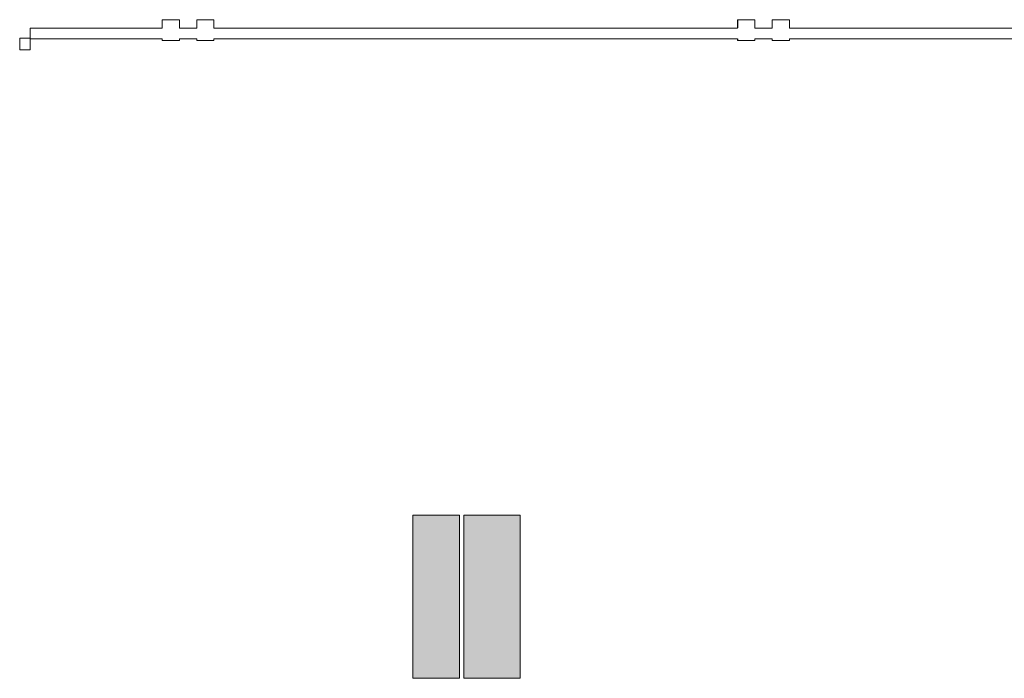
# Model space of a CAD drawing. Header units: millimetres. Extents: x -409 to 257590, y -7786 to 67330.
# Tile 142 of 210: x 31080 to 60675, y 31002 to 50789. Entities that reach past the tile are written whole.
import ezdxf

# ---------------------------------------------------------------- set-up
doc = ezdxf.new("R2010")
doc.units = ezdxf.units.MM
doc.header["$MEASUREMENT"] = 0
doc.linetypes.add('Wipeout_Contour', pattern=[1000, 0, -1000])
for name, color, linetype in [('New_21 Buitenwanden', 7, 'Continuous'), ('New_21 Buitenwanden Afdek-arcering', 7, 'Continuous'), ('New_21 Buitenwanden Ramen', 7, 'Continuous'), ('New_57 Luchtbehandeling', 7, 'Continuous'), ('New_57 Luchtbehandeling Afdek-arcering', 7, 'Continuous')]:
    doc.layers.add(name, color=color, linetype=linetype)

# ---------------------------------------------------------------- blocks, each defined once
blk = doc.blocks.new('#noodoverstort-spuwer 260 alu_2')
at = {"color": 254, "linetype": 'Wipeout_Contour', "lineweight": 0, "ltscale": 1045.722328}
blk.add_wipeout([(-260, -50), (-258, -50), (-258, 0), (-260, 0)], dxfattribs=at).dxf.layer = 'New_21 Buitenwanden Afdek-arcering'
at = {"color": 254, "linetype": 'Wipeout_Contour', "lineweight": 0, "ltscale": 1045.759924}
blk.add_wipeout([(258, -50), (260, -50), (260, 0), (258, 0)], dxfattribs=at).dxf.layer = 'New_21 Buitenwanden Afdek-arcering'
at = {"color": 254, "linetype": 'Wipeout_Contour', "lineweight": 0, "ltscale": 2247.358291}
blk.add_wipeout([(-260, -620), (-258, -620), (-258, -370), (-260, -370)], dxfattribs=at).dxf.layer = 'New_21 Buitenwanden Afdek-arcering'
at = {"color": 254, "linetype": 'Wipeout_Contour', "lineweight": 0, "ltscale": 1041.951893}
blk.add_wipeout([(258, -50), (258, 0), (-258, 0), (-258, -50)], dxfattribs=at).dxf.layer = 'New_21 Buitenwanden Afdek-arcering'
at = {"color": 254, "linetype": 'Wipeout_Contour', "lineweight": 0, "ltscale": 2245.714782}
blk.add_wipeout([(258, -620), (258, -370), (-258, -370), (-258, -620)], dxfattribs=at).dxf.layer = 'New_21 Buitenwanden Afdek-arcering'
at = {"layer": 'New_21 Buitenwanden Ramen', "color": 1, "linetype": 'Continuous', "lineweight": 0}
for p, q in [((-260, 0), (-258, 0)), ((-260, -50), (-260, 0)), ((-258, 0), (258, 0)), ((258, 0), (260, 0)), ((260, 0), (260, -50)), ((-260, -620), (-260, -370)), ((-258, -620), (-260, -620))]:
    blk.add_line(p, q, dxfattribs=at)
at = {"color": 254, "linetype": 'Wipeout_Contour', "lineweight": 0, "ltscale": 2247.736894}
blk.add_wipeout([(258, -620), (260, -620), (260, -370), (258, -370)], dxfattribs=at).dxf.layer = 'New_21 Buitenwanden Afdek-arcering'
at = {"layer": 'New_21 Buitenwanden Ramen', "color": 1, "linetype": 'Continuous', "lineweight": 0}
for p, q in [((260, -370), (260, -620)), ((-258, -620), (258, -620)), ((260, -620), (258, -620))]:
    blk.add_line(p, q, dxfattribs=at)
blk = doc.blocks.new('Wall_279_2', base_point=(61610, 50219))
at = {"layer": 'New_21 Buitenwanden', "color": 8, "linetype": 'Continuous', "lineweight": 0, "true_color": 0x778488, "flags": 128}
for points in [[(35360, 50539), (31400, 50539)], [(31400, 50539), (31400, 50521)], [(31400, 50521), (31400, 50230)], [(36400, 50539), (35880, 50539)], [(52660, 50539), (36920, 50539)], [(53700, 50539), (53180, 50539)], [(61912, 50539), (54220, 50539)], [(31400, 50219), (35360, 50219)], [(35880, 50219), (36400, 50219)], [(36920, 50219), (52660, 50219)], [(53180, 50219), (53700, 50219)], [(54220, 50219), (61610, 50219)]]:
    blk.add_lwpolyline(points, dxfattribs=at)
at = {"layer": 'New_21 Buitenwanden Ramen', "color": 1, "linetype": 'Continuous', "lineweight": 0, "xscale": -1, "zscale": 1000, "rotation": 180}
for p in [(35620, 50169), (36660, 50169), (52920, 50169), (53960, 50169)]:
    blk.add_blockref('#noodoverstort-spuwer 260 alu_2', p, dxfattribs=at)
blk = doc.blocks.new('Wall_291_2', base_point=(31400, 50230))
at = {"layer": 'New_21 Buitenwanden', "color": 8, "linetype": 'Continuous', "lineweight": 0, "true_color": 0x778488, "flags": 128}
for points in [[(31080, 50230), (31080, 49880)], [(31080, 50230), (31098, 50230)], [(31098, 50230), (31098, 50230)], [(31098, 50230), (31385, 50230)], [(31385, 50230), (31385, 50230)], [(31385, 50230), (31400, 50230)], [(31400, 49880), (31400, 50219)], [(31080, 49880), (31098, 49880)], [(31098, 49880), (31098, 49880)], [(31098, 49880), (31385, 49880)], [(31385, 49880), (31385, 49880)], [(31385, 49880), (31400, 49880)]]:
    blk.add_lwpolyline(points, dxfattribs=at)
blk = doc.blocks.new('Slab_40_2', base_point=(44425, 31002))
at = {"layer": 'New_57 Luchtbehandeling Afdek-arcering', "linetype": 'Continuous', "lineweight": 0, "true_color": 0xffffff}
blk.add_hatch(color=7, dxfattribs=at).paths.add_polyline_path([(44425, 31002), (46125, 31002), (46125, 35902), (44425, 35902)])
at = {"layer": 'New_57 Luchtbehandeling', "color": 1, "linetype": 'Continuous', "lineweight": 0, "flags": 128}
blk.add_lwpolyline([(44425, 31002), (46125, 31002), (46125, 35902), (44425, 35902)], close=True, dxfattribs=at)
blk = doc.blocks.new('Slab_41_2', base_point=(42900, 31002))
at = {"layer": 'New_57 Luchtbehandeling Afdek-arcering', "linetype": 'Continuous', "lineweight": 0, "true_color": 0xffffff}
blk.add_hatch(color=7, dxfattribs=at).paths.add_polyline_path([(42900, 31002), (44300, 31002), (44300, 35902), (42900, 35902)])
at = {"layer": 'New_57 Luchtbehandeling', "color": 1, "linetype": 'Continuous', "lineweight": 0, "flags": 128}
blk.add_lwpolyline([(42900, 31002), (44300, 31002), (44300, 35902), (42900, 35902)], close=True, dxfattribs=at)

msp = doc.modelspace()

# ---------------------------------------------------------------- block references
at = {"layer": 'New_21 Buitenwanden', "color": 8, "lineweight": 0, "true_color": 0x778488}
msp.add_blockref('Wall_279_2', (61610, 50219), dxfattribs=at)
at = {"layer": 'New_57 Luchtbehandeling', "color": 1, "linetype": 'Continuous', "lineweight": 0}
for name, p in [('Slab_41_2', (42900, 31002)), ('Slab_40_2', (44425, 31002))]:
    msp.add_blockref(name, p, dxfattribs=at)

# ---------------------------------------------------------------- next in the draw order: block references
at = {"layer": 'New_21 Buitenwanden', "color": 8, "lineweight": 0, "true_color": 0x778488}
msp.add_blockref('Wall_291_2', (31400, 50230), dxfattribs=at)

doc.saveas('drawing.dxf')
